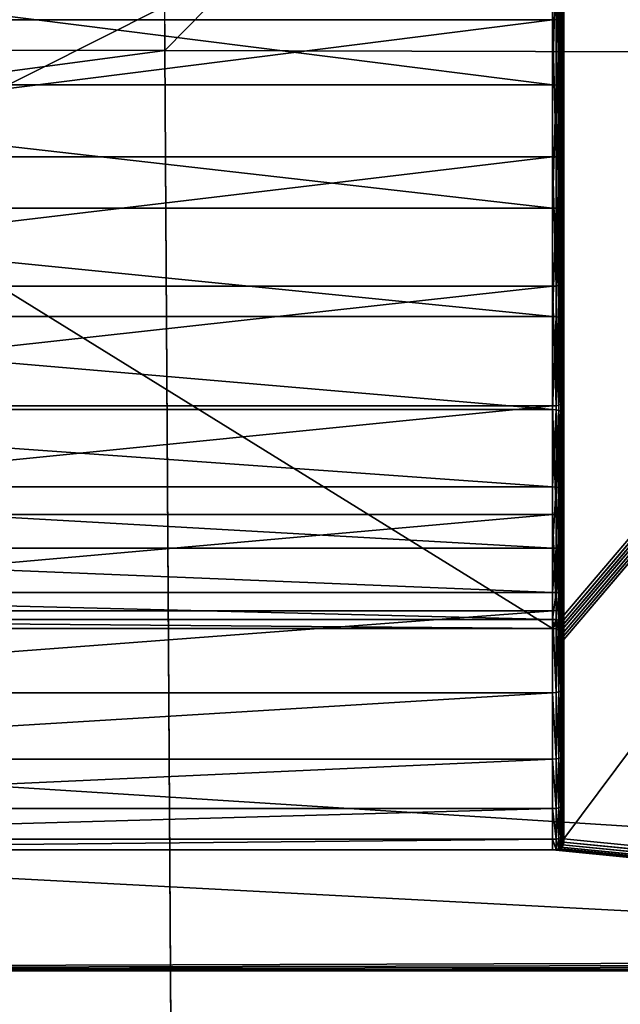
# Model space of a CAD drawing. Header units: millimetres. Extents: x 2387 to 13955, y -4964 to 364.
# Tile 80 of 256: x 4271 to 4298, y -3606 to -3562. Entities that reach past the tile are written whole.
import ezdxf

# ---------------------------------------------------------------- set-up
doc = ezdxf.new("R2010")
doc.units = ezdxf.units.MM
doc.header["$MEASUREMENT"] = 0
doc.layers.add('Predefinito', color=7, linetype='Continuous', true_color=0x000000)

# ---------------------------------------------------------------- blocks, each defined once
blk = doc.blocks.new('Blocco 01')
at = {"layer": 'Predefinito'}
for points in [[(750.42, -26.593, 428.493), (223.326, -26.594, 428.841), (223.337, -213.166, 428.494)], [(223.337, -213.166, 428.494), (867.904, -254.205, 428.349), (750.42, -26.593, 428.493)], [(226.556, -212.695, 308.821), (226.556, -26.594, 308.821), (751.033, -26.593, 308.821)], [(751.033, -26.593, 308.821), (751.179, -213.048, 308.821), (226.556, -212.695, 308.821)], [(932.607, -26.593, 427.45), (750.42, -26.593, 428.493), (867.904, -254.205, 428.349)], [(751.179, -213.048, 308.821), (751.033, -26.593, 308.821), (934.617, -26.593, 308.821)], [(934.617, -26.593, 308.821), (935.201, -213.555, 308.821), (751.179, -213.048, 308.821)], [(226.556, -283.473, 308.821), (226.556, -212.695, 308.821), (751.179, -213.048, 308.821)], [(751.179, -213.048, 308.821), (751.617, -284.344, 308.821), (226.556, -283.473, 308.821)], [(751.617, -284.344, 308.821), (751.179, -213.048, 308.821), (935.201, -213.555, 308.821)], [(223.337, -213.166, 428.494), (223.372, -281.846, 427.452), (748.707, -282.556, 427.335)], [(748.707, -282.556, 427.335), (867.904, -254.205, 428.349), (223.337, -213.166, 428.494)], [(935.201, -213.555, 308.821), (936.953, -286.192, 308.821), (751.617, -284.344, 308.821)], [(867.904, -254.205, 428.349), (748.707, -282.556, 427.335), (925.712, -284.685, 426.987)]]:
    blk.add_3dface(points, dxfattribs=at)
blk = doc.blocks.new('Blocco 20')
at = {"layer": 'Predefinito'}
blk.add_blockref('Blocco 01', (131.747, -252.898), dxfattribs=at)

msp = doc.modelspace()

# ---------------------------------------------------------------- linework, layer by layer
at = {"layer": 'Predefinito'}
for points in [[(4349.431, -3524.636, 308.843), (4189.931, -3525.136, 308.843), (4190.431, -3604.636, 308.843)], [(4294.583, -3589.168, 303.843), (4245.583, -3589.168, 303.843), (4190.431, -3524.636, 303.843)], [(4190.431, -3524.636, 303.843), (4349.431, -3524.636, 303.843), (4294.583, -3589.168, 303.843)], [(4349.931, -3604.136, 308.843), (4349.431, -3524.636, 308.843), (4190.431, -3604.636, 308.843)], [(4294.736, -3589.182, 303.843), (4294.583, -3589.168, 303.843), (4349.431, -3524.636, 303.843)], [(4349.431, -3524.636, 303.843), (4349.583, -3524.65, 303.843), (4294.736, -3589.182, 303.843)], [(4294.861, -3589.224, 303.843), (4294.736, -3589.182, 303.843), (4349.583, -3524.65, 303.843)], [(4349.583, -3524.65, 303.843), (4349.708, -3524.692, 303.843), (4294.861, -3589.224, 303.843)], [(4294.958, -3589.293, 303.843), (4294.861, -3589.224, 303.843), (4349.708, -3524.692, 303.843)], [(4349.708, -3524.692, 303.843), (4349.806, -3524.761, 303.843), (4294.958, -3589.293, 303.843)], [(4295.027, -3589.391, 303.843), (4294.958, -3589.293, 303.843), (4349.806, -3524.761, 303.843)], [(4349.806, -3524.761, 303.843), (4349.875, -3524.858, 303.843), (4295.027, -3589.391, 303.843)], [(4295.069, -3589.516, 303.843), (4295.027, -3589.391, 303.843), (4349.875, -3524.858, 303.843)], [(4349.875, -3524.858, 303.843), (4349.917, -3524.983, 303.843), (4295.069, -3589.516, 303.843)], [(4295.083, -3589.668, 303.843), (4295.069, -3589.516, 303.843), (4349.917, -3524.983, 303.843)], [(4349.917, -3524.983, 303.843), (4349.931, -3525.136, 303.843), (4295.083, -3589.668, 303.843)], [(4295.083, -3598.668, 303.843), (4295.083, -3589.668, 303.843), (4349.931, -3525.136, 303.843)], [(4349.931, -3525.136, 303.843), (4349.931, -3604.136, 303.843), (4295.083, -3598.668, 303.843)], [(4294.583, -3555.168, 0.866), (4294.583, -3561.665, 1.344), (4245.583, -3561.665, 1.344)], [(4294.736, -3561.655, 1.353), (4294.583, -3561.665, 1.344), (4294.583, -3555.168, 0.866)], [(4245.583, -3558.414, 12.773), (4245.583, -3564.615, 15.312), (4294.583, -3564.615, 15.312)], [(4294.583, -3564.615, 15.312), (4294.583, -3558.414, 12.773), (4245.583, -3558.414, 12.773)], [(4294.736, -3558.424, 12.763), (4294.583, -3558.414, 12.773), (4294.583, -3564.615, 15.312)], [(4294.583, -3564.615, 15.312), (4294.736, -3564.624, 15.302), (4294.736, -3558.424, 12.763)], [(4294.861, -3558.452, 12.733), (4294.736, -3558.424, 12.763), (4294.736, -3564.624, 15.302)], [(4294.736, -3564.624, 15.302), (4294.861, -3564.652, 15.271), (4294.861, -3558.452, 12.733)], [(4294.958, -3558.5, 12.682), (4294.861, -3558.452, 12.733), (4294.861, -3564.652, 15.271)], [(4294.861, -3564.652, 15.271), (4294.958, -3564.698, 15.219), (4294.958, -3558.5, 12.682)], [(4295.027, -3558.566, 12.612), (4294.958, -3558.5, 12.682), (4294.958, -3564.698, 15.219)], [(4294.958, -3564.698, 15.219), (4295.027, -3564.762, 15.145), (4295.027, -3558.566, 12.612)], [(4295.069, -3558.652, 12.521), (4295.027, -3558.566, 12.612), (4295.027, -3564.762, 15.145)], [(4295.027, -3564.762, 15.145), (4295.069, -3564.844, 15.052), (4295.069, -3558.652, 12.521)], [(4295.083, -3558.757, 12.409), (4295.069, -3558.652, 12.521), (4295.069, -3564.844, 15.052)], [(4295.069, -3564.844, 15.052), (4295.083, -3564.945, 14.937), (4295.083, -3558.757, 12.409)], [(4295.083, -3567.525, 3.095), (4295.083, -3558.757, 12.409), (4295.083, -3564.945, 14.937)], [(4295.083, -3558.757, 12.409), (4295.083, -3567.525, 3.095), (4295.083, -3561.307, 1.693)], [(4295.069, -3561.417, 1.586), (4295.083, -3561.307, 1.693), (4295.083, -3567.525, 3.095)], [(4245.583, -3567.868, 2.731), (4245.583, -3561.665, 1.344), (4294.583, -3561.665, 1.344)], [(4294.583, -3561.665, 1.344), (4294.583, -3567.868, 2.731), (4245.583, -3567.868, 2.731)], [(4294.583, -3561.665, 1.344), (4294.736, -3561.655, 1.353), (4294.736, -3567.859, 2.741)], [(4294.736, -3567.859, 2.741), (4294.583, -3567.868, 2.731), (4294.583, -3561.665, 1.344)], [(4294.736, -3561.655, 1.353), (4294.861, -3561.626, 1.382), (4294.861, -3567.83, 2.771)], [(4294.861, -3567.83, 2.771), (4294.736, -3567.859, 2.741), (4294.736, -3561.655, 1.353)], [(4294.861, -3561.626, 1.382), (4294.958, -3561.576, 1.431), (4294.958, -3567.782, 2.822)], [(4294.958, -3567.782, 2.822), (4294.861, -3567.83, 2.771), (4294.861, -3561.626, 1.382)], [(4294.958, -3561.576, 1.431), (4295.027, -3561.506, 1.499), (4295.027, -3567.716, 2.893)], [(4295.027, -3567.716, 2.893), (4294.958, -3567.782, 2.822), (4294.958, -3561.576, 1.431)], [(4295.027, -3561.506, 1.499), (4295.069, -3561.417, 1.586), (4295.069, -3567.63, 2.984)], [(4295.069, -3567.63, 2.984), (4295.027, -3567.716, 2.893), (4295.027, -3561.506, 1.499)], [(4295.083, -3567.525, 3.095), (4295.069, -3567.63, 2.984), (4295.069, -3561.417, 1.586)], [(4245.583, -3564.615, 15.312), (4245.583, -3570.176, 18.663), (4294.583, -3570.176, 18.663)], [(4294.583, -3570.176, 18.663), (4294.583, -3564.615, 15.312), (4245.583, -3564.615, 15.312)], [(4294.736, -3564.624, 15.302), (4294.583, -3564.615, 15.312), (4294.583, -3570.176, 18.663)], [(4294.583, -3570.176, 18.663), (4294.736, -3570.185, 18.652), (4294.736, -3564.624, 15.302)], [(4294.861, -3564.652, 15.271), (4294.736, -3564.624, 15.302), (4294.736, -3570.185, 18.652)], [(4294.736, -3570.185, 18.652), (4294.861, -3570.212, 18.62), (4294.861, -3564.652, 15.271)], [(4294.958, -3564.698, 15.219), (4294.861, -3564.652, 15.271), (4294.861, -3570.212, 18.62)], [(4294.861, -3570.212, 18.62), (4294.958, -3570.256, 18.567), (4294.958, -3564.698, 15.219)], [(4295.027, -3564.762, 15.145), (4294.958, -3564.698, 15.219), (4294.958, -3570.256, 18.567)], [(4294.958, -3570.256, 18.567), (4295.027, -3570.318, 18.492), (4295.027, -3564.762, 15.145)], [(4295.069, -3564.844, 15.052), (4295.027, -3564.762, 15.145), (4295.027, -3570.318, 18.492)], [(4295.027, -3570.318, 18.492), (4295.069, -3570.399, 18.396), (4295.069, -3564.844, 15.052)], [(4295.083, -3564.945, 14.937), (4295.069, -3564.844, 15.052), (4295.069, -3570.399, 18.396)], [(4295.069, -3570.399, 18.396), (4295.083, -3570.496, 18.279), (4295.083, -3564.945, 14.937)], [(4295.083, -3573.378, 5.335), (4295.083, -3564.945, 14.937), (4295.083, -3570.496, 18.279)], [(4295.083, -3564.945, 14.937), (4295.083, -3573.378, 5.335), (4295.083, -3567.525, 3.095)], [(4295.069, -3567.63, 2.984), (4295.083, -3567.525, 3.095), (4295.083, -3573.378, 5.335)], [(4245.583, -3573.708, 4.959), (4245.583, -3567.868, 2.731), (4294.583, -3567.868, 2.731)], [(4294.583, -3567.868, 2.731), (4294.583, -3573.708, 4.959), (4245.583, -3573.708, 4.959)], [(4294.583, -3567.868, 2.731), (4294.736, -3567.859, 2.741), (4294.736, -3573.699, 4.97)], [(4294.736, -3573.699, 4.97), (4294.583, -3573.708, 4.959), (4294.583, -3567.868, 2.731)], [(4294.736, -3567.859, 2.741), (4294.861, -3567.83, 2.771), (4294.861, -3573.672, 5.001)], [(4294.861, -3573.672, 5.001), (4294.736, -3573.699, 4.97), (4294.736, -3567.859, 2.741)], [(4294.861, -3567.83, 2.771), (4294.958, -3567.782, 2.822), (4294.958, -3573.626, 5.053)], [(4294.958, -3573.626, 5.053), (4294.861, -3573.672, 5.001), (4294.861, -3567.83, 2.771)], [(4294.958, -3567.782, 2.822), (4295.027, -3567.716, 2.893), (4295.027, -3573.562, 5.126)], [(4295.027, -3573.562, 5.126), (4294.958, -3573.626, 5.053), (4294.958, -3567.782, 2.822)], [(4295.027, -3567.716, 2.893), (4295.069, -3567.63, 2.984), (4295.069, -3573.479, 5.22)], [(4295.069, -3573.479, 5.22), (4295.027, -3573.562, 5.126), (4295.027, -3567.716, 2.893)], [(4295.083, -3573.378, 5.335), (4295.069, -3573.479, 5.22), (4295.069, -3567.63, 2.984)], [(4245.583, -3570.176, 18.663), (4245.583, -3575.072, 22.706), (4294.583, -3575.072, 22.706)], [(4294.583, -3575.072, 22.706), (4294.583, -3570.176, 18.663), (4245.583, -3570.176, 18.663)], [(4294.736, -3570.185, 18.652), (4294.583, -3570.176, 18.663), (4294.583, -3575.072, 22.706)], [(4294.583, -3575.072, 22.706), (4294.736, -3575.081, 22.695), (4294.736, -3570.185, 18.652)], [(4294.861, -3570.212, 18.62), (4294.736, -3570.185, 18.652), (4294.736, -3575.081, 22.695)], [(4294.736, -3575.081, 22.695), (4294.861, -3575.107, 22.663), (4294.861, -3570.212, 18.62)], [(4294.958, -3570.256, 18.567), (4294.861, -3570.212, 18.62), (4294.861, -3575.107, 22.663)], [(4294.861, -3575.107, 22.663), (4294.958, -3575.151, 22.609), (4294.958, -3570.256, 18.567)], [(4295.027, -3570.318, 18.492), (4294.958, -3570.256, 18.567), (4294.958, -3575.151, 22.609)], [(4294.958, -3575.151, 22.609), (4295.027, -3575.212, 22.534), (4295.027, -3570.318, 18.492)], [(4295.069, -3570.399, 18.396), (4295.027, -3570.318, 18.492), (4295.027, -3575.212, 22.534)], [(4295.027, -3575.212, 22.534), (4295.069, -3575.291, 22.437), (4295.069, -3570.399, 18.396)], [(4295.083, -3570.496, 18.279), (4295.069, -3570.399, 18.396), (4295.069, -3575.291, 22.437)], [(4295.069, -3575.291, 22.437), (4295.083, -3575.387, 22.318), (4295.083, -3570.496, 18.279)], [(4295.083, -3578.797, 8.344), (4295.083, -3570.496, 18.279), (4295.083, -3575.387, 22.318)], [(4295.083, -3570.496, 18.279), (4295.083, -3578.797, 8.344), (4295.083, -3573.378, 5.335)], [(4245.583, -3579.117, 7.96), (4245.583, -3573.708, 4.959), (4294.583, -3573.708, 4.959)], [(4294.583, -3573.708, 4.959), (4294.583, -3579.117, 7.96), (4245.583, -3579.117, 7.96)], [(4294.583, -3573.708, 4.959), (4294.736, -3573.699, 4.97), (4294.736, -3579.108, 7.971)], [(4294.736, -3579.108, 7.971), (4294.583, -3579.117, 7.96), (4294.583, -3573.708, 4.959)], [(4294.736, -3573.699, 4.97), (4294.861, -3573.672, 5.001), (4294.861, -3579.082, 8.003)], [(4294.861, -3579.082, 8.003), (4294.736, -3579.108, 7.971), (4294.736, -3573.699, 4.97)], [(4294.861, -3573.672, 5.001), (4294.958, -3573.626, 5.053), (4294.958, -3579.037, 8.056)], [(4294.958, -3579.037, 8.056), (4294.861, -3579.082, 8.003), (4294.861, -3573.672, 5.001)], [(4294.958, -3573.626, 5.053), (4295.027, -3573.562, 5.126), (4295.027, -3578.975, 8.131)], [(4295.027, -3578.975, 8.131), (4294.958, -3579.037, 8.056), (4294.958, -3573.626, 5.053)], [(4295.027, -3573.562, 5.126), (4295.069, -3573.479, 5.22), (4295.069, -3578.895, 8.227)], [(4295.069, -3578.895, 8.227), (4295.027, -3578.975, 8.131), (4295.027, -3573.562, 5.126)], [(4295.069, -3573.479, 5.22), (4295.083, -3573.378, 5.335), (4295.083, -3578.797, 8.344)], [(4295.083, -3578.797, 8.344), (4295.069, -3578.895, 8.227), (4295.069, -3573.479, 5.22)], [(4245.583, -3575.072, 22.706), (4245.583, -3579.28, 27.325), (4294.583, -3579.28, 27.325)], [(4294.583, -3579.28, 27.325), (4294.583, -3575.072, 22.706), (4245.583, -3575.072, 22.706)], [(4294.736, -3575.081, 22.695), (4294.583, -3575.072, 22.706), (4294.583, -3579.28, 27.325)], [(4294.583, -3579.28, 27.325), (4294.736, -3579.289, 27.314), (4294.736, -3575.081, 22.695)], [(4294.861, -3575.107, 22.663), (4294.736, -3575.081, 22.695), (4294.736, -3579.289, 27.314)], [(4294.736, -3579.289, 27.314), (4294.861, -3579.315, 27.282), (4294.861, -3575.107, 22.663)], [(4294.958, -3575.151, 22.609), (4294.861, -3575.107, 22.663), (4294.861, -3579.315, 27.282)], [(4294.861, -3579.315, 27.282), (4294.958, -3579.359, 27.227), (4294.958, -3575.151, 22.609)], [(4295.027, -3575.212, 22.534), (4294.958, -3575.151, 22.609), (4294.958, -3579.359, 27.227)], [(4294.958, -3579.359, 27.227), (4295.027, -3579.42, 27.152), (4295.027, -3575.212, 22.534)], [(4295.069, -3575.291, 22.437), (4295.027, -3575.212, 22.534), (4295.027, -3579.42, 27.152)], [(4295.027, -3579.42, 27.152), (4295.069, -3579.498, 27.054), (4295.069, -3575.291, 22.437)], [(4295.083, -3575.387, 22.318), (4295.069, -3575.291, 22.437), (4295.069, -3579.498, 27.054)], [(4295.069, -3579.498, 27.054), (4295.083, -3579.593, 26.935), (4295.083, -3575.387, 22.318)], [(4295.083, -3575.387, 22.318), (4295.083, -3579.593, 26.935), (4295.083, -3588.055, 16.398)], [(4295.083, -3588.055, 16.398), (4295.083, -3583.712, 12.054), (4295.083, -3575.387, 22.318)], [(4295.083, -3575.387, 22.318), (4295.083, -3583.712, 12.054), (4295.083, -3578.797, 8.344)], [(4294.583, -3579.117, 7.96), (4294.736, -3579.108, 7.971), (4294.736, -3584.018, 11.677)], [(4294.736, -3579.108, 7.971), (4294.861, -3579.082, 8.003), (4294.861, -3583.992, 11.709)], [(4294.861, -3583.992, 11.709), (4294.736, -3584.018, 11.677), (4294.736, -3579.108, 7.971)], [(4294.861, -3579.082, 8.003), (4294.958, -3579.037, 8.056), (4294.958, -3583.948, 11.763)], [(4294.958, -3583.948, 11.763), (4294.861, -3583.992, 11.709), (4294.861, -3579.082, 8.003)], [(4294.958, -3579.037, 8.056), (4295.027, -3578.975, 8.131), (4295.027, -3583.887, 11.839)], [(4295.027, -3583.887, 11.839), (4294.958, -3583.948, 11.763), (4294.958, -3579.037, 8.056)], [(4295.027, -3578.975, 8.131), (4295.069, -3578.895, 8.227), (4295.069, -3583.808, 11.936)], [(4295.069, -3583.808, 11.936), (4295.027, -3583.887, 11.839), (4295.027, -3578.975, 8.131)], [(4295.069, -3578.895, 8.227), (4295.083, -3578.797, 8.344), (4295.083, -3583.712, 12.054)], [(4295.083, -3583.712, 12.054), (4295.069, -3583.808, 11.936), (4295.069, -3578.895, 8.227)], [(4245.583, -3584.027, 11.666), (4245.583, -3579.117, 7.96), (4294.583, -3579.117, 7.96)], [(4294.583, -3579.117, 7.96), (4294.583, -3584.027, 11.666), (4245.583, -3584.027, 11.666)], [(4245.583, -3579.28, 27.325), (4245.583, -3582.777, 32.401), (4294.583, -3582.777, 32.401)], [(4294.583, -3582.777, 32.401), (4294.583, -3579.28, 27.325), (4245.583, -3579.28, 27.325)], [(4294.736, -3584.018, 11.677), (4294.583, -3584.027, 11.666), (4294.583, -3579.117, 7.96)], [(4294.736, -3579.289, 27.314), (4294.583, -3579.28, 27.325), (4294.583, -3582.777, 32.401)], [(4294.583, -3582.777, 32.401), (4294.736, -3582.785, 32.39), (4294.736, -3579.289, 27.314)], [(4294.861, -3579.315, 27.282), (4294.736, -3579.289, 27.314), (4294.736, -3582.785, 32.39)], [(4294.736, -3582.785, 32.39), (4294.861, -3582.812, 32.358), (4294.861, -3579.315, 27.282)], [(4294.958, -3579.359, 27.227), (4294.861, -3579.315, 27.282), (4294.861, -3582.812, 32.358)], [(4294.861, -3582.812, 32.358), (4294.958, -3582.855, 32.304), (4294.958, -3579.359, 27.227)], [(4295.027, -3579.42, 27.152), (4294.958, -3579.359, 27.227), (4294.958, -3582.855, 32.304)], [(4294.958, -3582.855, 32.304), (4295.027, -3582.917, 32.228), (4295.027, -3579.42, 27.152)], [(4295.069, -3579.498, 27.054), (4295.027, -3579.42, 27.152), (4295.027, -3582.917, 32.228)], [(4295.027, -3582.917, 32.228), (4295.069, -3582.995, 32.131), (4295.069, -3579.498, 27.054)], [(4295.083, -3579.593, 26.935), (4295.069, -3579.498, 27.054), (4295.069, -3582.995, 32.131)], [(4295.069, -3582.995, 32.131), (4295.083, -3583.091, 32.012), (4295.083, -3579.593, 26.935)], [(4295.083, -3579.593, 26.935), (4295.083, -3583.091, 32.012), (4295.083, -3591.76, 21.306)], [(4295.083, -3591.76, 21.306), (4295.083, -3588.055, 16.398), (4295.083, -3579.593, 26.935)], [(4245.583, -3582.777, 32.401), (4245.583, -3585.537, 37.816), (4294.583, -3585.537, 37.816)], [(4294.583, -3585.537, 37.816), (4294.583, -3582.777, 32.401), (4245.583, -3582.777, 32.401)], [(4294.736, -3582.785, 32.39), (4294.583, -3582.777, 32.401), (4294.583, -3585.537, 37.816)], [(4294.583, -3585.537, 37.816), (4294.736, -3585.546, 37.806), (4294.736, -3582.785, 32.39)], [(4294.861, -3582.812, 32.358), (4294.736, -3582.785, 32.39), (4294.736, -3585.546, 37.806)], [(4294.736, -3585.546, 37.806), (4294.861, -3585.573, 37.774), (4294.861, -3582.812, 32.358)], [(4294.958, -3582.855, 32.304), (4294.861, -3582.812, 32.358), (4294.861, -3585.573, 37.774)], [(4294.861, -3585.573, 37.774), (4294.958, -3585.617, 37.72), (4294.958, -3582.855, 32.304)], [(4295.027, -3582.917, 32.228), (4294.958, -3582.855, 32.304), (4294.958, -3585.617, 37.72)], [(4294.958, -3585.617, 37.72), (4295.027, -3585.679, 37.645), (4295.027, -3582.917, 32.228)], [(4295.069, -3582.995, 32.131), (4295.027, -3582.917, 32.228), (4295.027, -3585.679, 37.645)], [(4295.027, -3585.679, 37.645), (4295.069, -3585.759, 37.549), (4295.069, -3582.995, 32.131)], [(4295.083, -3583.091, 32.012), (4295.069, -3582.995, 32.131), (4295.069, -3585.759, 37.549)], [(4295.069, -3585.759, 37.549), (4295.083, -3585.857, 37.432), (4295.083, -3583.091, 32.012)], [(4295.083, -3583.091, 32.012), (4295.083, -3585.857, 37.432), (4295.083, -3594.756, 26.711)], [(4295.083, -3594.756, 26.711), (4295.083, -3591.76, 21.306), (4295.083, -3583.091, 32.012)], [(4294.736, -3584.018, 11.677), (4294.861, -3583.992, 11.709), (4294.861, -3588.334, 16.051)], [(4294.861, -3583.992, 11.709), (4294.958, -3583.948, 11.763), (4294.958, -3588.29, 16.105)], [(4294.958, -3588.29, 16.105), (4294.861, -3588.334, 16.051), (4294.861, -3583.992, 11.709)], [(4294.958, -3583.948, 11.763), (4295.027, -3583.887, 11.839), (4295.027, -3588.229, 16.181)], [(4295.027, -3588.229, 16.181), (4294.958, -3588.29, 16.105), (4294.958, -3583.948, 11.763)], [(4295.027, -3583.887, 11.839), (4295.069, -3583.808, 11.936), (4295.069, -3588.151, 16.278)], [(4295.069, -3588.151, 16.278), (4295.027, -3588.229, 16.181), (4295.027, -3583.887, 11.839)], [(4295.069, -3583.808, 11.936), (4295.083, -3583.712, 12.054), (4295.083, -3588.055, 16.398)], [(4295.083, -3588.055, 16.398), (4295.069, -3588.151, 16.278), (4295.069, -3583.808, 11.936)], [(4245.583, -3588.369, 16.008), (4245.583, -3584.027, 11.666), (4294.583, -3584.027, 11.666)], [(4294.583, -3584.027, 11.666), (4294.583, -3588.369, 16.008), (4245.583, -3588.369, 16.008)], [(4294.583, -3584.027, 11.666), (4294.736, -3584.018, 11.677), (4294.736, -3588.36, 16.019)], [(4294.736, -3588.36, 16.019), (4294.583, -3588.369, 16.008), (4294.583, -3584.027, 11.666)], [(4294.861, -3588.334, 16.051), (4294.736, -3588.36, 16.019), (4294.736, -3584.018, 11.677)], [(4245.583, -3585.537, 37.816), (4245.583, -3587.539, 43.453), (4294.583, -3587.539, 43.453)], [(4294.583, -3587.539, 43.453), (4294.583, -3585.537, 37.816), (4245.583, -3585.537, 37.816)], [(4294.736, -3585.546, 37.806), (4294.583, -3585.537, 37.816), (4294.583, -3587.539, 43.453)], [(4294.583, -3587.539, 43.453), (4294.736, -3587.548, 43.442), (4294.736, -3585.546, 37.806)], [(4294.861, -3585.573, 37.774), (4294.736, -3585.546, 37.806), (4294.736, -3587.548, 43.442)], [(4294.736, -3587.548, 43.442), (4294.861, -3587.575, 43.411), (4294.861, -3585.573, 37.774)], [(4294.958, -3585.617, 37.72), (4294.861, -3585.573, 37.774), (4294.861, -3587.575, 43.411)], [(4294.861, -3587.575, 43.411), (4294.958, -3587.621, 43.358), (4294.958, -3585.617, 37.72)], [(4295.027, -3585.679, 37.645), (4294.958, -3585.617, 37.72), (4294.958, -3587.621, 43.358)], [(4294.958, -3587.621, 43.358), (4295.027, -3587.684, 43.285), (4295.027, -3585.679, 37.645)], [(4295.069, -3585.759, 37.549), (4295.027, -3585.679, 37.645), (4295.027, -3587.684, 43.285)], [(4295.027, -3587.684, 43.285), (4295.069, -3587.766, 43.19), (4295.069, -3585.759, 37.549)], [(4295.083, -3585.857, 37.432), (4295.069, -3585.759, 37.549), (4295.069, -3587.766, 43.19)], [(4295.069, -3587.766, 43.19), (4295.083, -3587.866, 43.075), (4295.083, -3585.857, 37.432)], [(4295.083, -3585.857, 37.432), (4295.083, -3587.866, 43.075), (4295.083, -3596.977, 32.544)], [(4295.083, -3596.977, 32.544), (4295.083, -3594.756, 26.711), (4295.083, -3585.857, 37.432)], [(4245.583, -3587.539, 43.453), (4245.583, -3588.757, 49.193), (4294.583, -3588.757, 49.193)], [(4294.583, -3588.757, 49.193), (4294.583, -3587.539, 43.453), (4245.583, -3587.539, 43.453)], [(4294.736, -3587.548, 43.442), (4294.583, -3587.539, 43.453), (4294.583, -3588.757, 49.193)], [(4294.583, -3588.757, 49.193), (4294.736, -3588.766, 49.183), (4294.736, -3587.548, 43.442)], [(4294.861, -3587.575, 43.411), (4294.736, -3587.548, 43.442), (4294.736, -3588.766, 49.183)], [(4294.736, -3588.766, 49.183), (4294.861, -3588.795, 49.152), (4294.861, -3587.575, 43.411)], [(4294.958, -3587.621, 43.358), (4294.861, -3587.575, 43.411), (4294.861, -3588.795, 49.152)], [(4294.861, -3588.795, 49.152), (4294.958, -3588.842, 49.101), (4294.958, -3587.621, 43.358)], [(4295.027, -3587.684, 43.285), (4294.958, -3587.621, 43.358), (4294.958, -3588.842, 49.101)], [(4294.958, -3588.842, 49.101), (4295.027, -3588.907, 49.029), (4295.027, -3587.684, 43.285)], [(4295.069, -3587.766, 43.19), (4295.027, -3587.684, 43.285), (4295.027, -3588.907, 49.029)], [(4295.027, -3588.907, 49.029), (4295.069, -3588.992, 48.937), (4295.069, -3587.766, 43.19)], [(4295.083, -3587.866, 43.075), (4295.069, -3587.766, 43.19), (4295.069, -3588.992, 48.937)], [(4295.069, -3588.992, 48.937), (4295.083, -3589.095, 48.825), (4295.083, -3587.866, 43.075)], [(4295.083, -3587.866, 43.075), (4295.083, -3589.095, 48.825), (4295.083, -3598.353, 38.737)], [(4295.083, -3598.353, 38.737), (4295.083, -3596.977, 32.544), (4295.083, -3587.866, 43.075)], [(4245.583, -3592.074, 20.917), (4245.583, -3588.369, 16.008), (4294.583, -3588.369, 16.008)], [(4294.583, -3588.369, 16.008), (4294.583, -3592.074, 20.917), (4245.583, -3592.074, 20.917)], [(4294.583, -3588.369, 16.008), (4294.736, -3588.36, 16.019), (4294.736, -3592.065, 20.928)], [(4294.736, -3592.065, 20.928), (4294.583, -3592.074, 20.917), (4294.583, -3588.369, 16.008)], [(4294.736, -3588.36, 16.019), (4294.861, -3588.334, 16.051), (4294.861, -3592.039, 20.96)], [(4294.861, -3592.039, 20.96), (4294.736, -3592.065, 20.928), (4294.736, -3588.36, 16.019)], [(4294.861, -3588.334, 16.051), (4294.958, -3588.29, 16.105), (4294.958, -3591.996, 21.014)], [(4294.958, -3591.996, 21.014), (4294.861, -3592.039, 20.96), (4294.861, -3588.334, 16.051)], [(4294.958, -3588.29, 16.105), (4295.027, -3588.229, 16.181), (4295.027, -3591.934, 21.09)], [(4295.027, -3591.934, 21.09), (4294.958, -3591.996, 21.014), (4294.958, -3588.29, 16.105)], [(4295.027, -3588.229, 16.181), (4295.069, -3588.151, 16.278), (4295.069, -3591.856, 21.187)], [(4295.069, -3591.856, 21.187), (4295.027, -3591.934, 21.09), (4295.027, -3588.229, 16.181)], [(4295.069, -3588.151, 16.278), (4295.083, -3588.055, 16.398), (4295.083, -3591.76, 21.306)], [(4295.083, -3591.76, 21.306), (4295.069, -3591.856, 21.187), (4295.069, -3588.151, 16.278)], [(4245.583, -3588.757, 49.193), (4245.583, -3589.168, 54.919), (4294.583, -3589.168, 54.919)], [(4294.583, -3589.168, 54.919), (4294.583, -3588.757, 49.193), (4245.583, -3588.757, 49.193)], [(4294.736, -3588.766, 49.183), (4294.583, -3588.757, 49.193), (4294.583, -3589.168, 54.919)], [(4294.583, -3589.168, 54.919), (4294.736, -3589.178, 54.909), (4294.736, -3588.766, 49.183)], [(4294.861, -3588.795, 49.152), (4294.736, -3588.766, 49.183), (4294.736, -3589.178, 54.909)], [(4294.736, -3589.178, 54.909), (4294.861, -3589.208, 54.879), (4294.861, -3588.795, 49.152)], [(4294.958, -3588.842, 49.101), (4294.861, -3588.795, 49.152), (4294.861, -3589.208, 54.879)], [(4294.861, -3589.208, 54.879), (4294.958, -3589.257, 54.83), (4294.958, -3588.842, 49.101)], [(4295.027, -3588.907, 49.029), (4294.958, -3588.842, 49.101), (4294.958, -3589.257, 54.83)], [(4245.583, -3589.168, 54.919), (4245.583, -3589.168, 303.843), (4294.583, -3589.168, 303.843)], [(4294.583, -3589.168, 303.843), (4294.583, -3589.168, 54.919), (4245.583, -3589.168, 54.919)], [(4294.736, -3589.178, 54.909), (4294.583, -3589.168, 54.919), (4294.583, -3589.168, 303.843)], [(4294.583, -3589.168, 303.843), (4294.736, -3589.182, 303.843), (4294.736, -3589.178, 54.909)], [(4294.861, -3589.208, 54.879), (4294.736, -3589.178, 54.909), (4294.736, -3589.182, 303.843)], [(4294.736, -3589.182, 303.843), (4294.861, -3589.224, 303.843), (4294.861, -3589.208, 54.879)], [(4294.958, -3589.257, 54.83), (4294.861, -3589.208, 54.879), (4294.861, -3589.224, 303.843)], [(4294.861, -3589.224, 303.843), (4294.958, -3589.293, 303.843), (4294.958, -3589.257, 54.83)], [(4294.958, -3589.257, 54.83), (4295.027, -3589.325, 54.761), (4295.027, -3588.907, 49.029)], [(4295.027, -3589.325, 54.761), (4294.958, -3589.257, 54.83), (4294.958, -3589.293, 303.843)], [(4294.958, -3589.293, 303.843), (4295.027, -3589.391, 303.843), (4295.027, -3589.325, 54.761)], [(4295.069, -3588.992, 48.937), (4295.027, -3588.907, 49.029), (4295.027, -3589.325, 54.761)], [(4295.027, -3589.325, 54.761), (4295.069, -3589.413, 54.672), (4295.069, -3588.992, 48.937)], [(4295.069, -3589.413, 54.672), (4295.027, -3589.325, 54.761), (4295.027, -3589.391, 303.843)], [(4295.083, -3589.095, 48.825), (4295.069, -3588.992, 48.937), (4295.069, -3589.413, 54.672)], [(4295.069, -3589.413, 54.672), (4295.083, -3589.521, 54.564), (4295.083, -3589.095, 48.825)], [(4295.083, -3589.095, 48.825), (4295.083, -3589.521, 54.564), (4295.083, -3598.816, 45.221)], [(4295.083, -3598.816, 45.221), (4295.083, -3598.353, 38.737), (4295.083, -3589.095, 48.825)], [(4295.027, -3589.391, 303.843), (4295.069, -3589.516, 303.843), (4295.069, -3589.413, 54.672)], [(4295.083, -3589.521, 54.564), (4295.069, -3589.413, 54.672), (4295.069, -3589.516, 303.843)], [(4295.069, -3589.516, 303.843), (4295.083, -3589.668, 303.843), (4295.083, -3589.521, 54.564)], [(4295.083, -3589.521, 54.564), (4295.083, -3589.668, 303.843), (4295.083, -3598.668, 303.843)], [(4295.083, -3598.668, 303.843), (4295.083, -3598.816, 45.221), (4295.083, -3589.521, 54.564)], [(4294.861, -3592.039, 20.96), (4294.958, -3591.996, 21.014), (4294.958, -3594.996, 26.422)], [(4294.958, -3591.996, 21.014), (4295.027, -3591.934, 21.09), (4295.027, -3594.933, 26.497)], [(4295.027, -3594.933, 26.497), (4294.958, -3594.996, 26.422), (4294.958, -3591.996, 21.014)], [(4295.027, -3591.934, 21.09), (4295.069, -3591.856, 21.187), (4295.069, -3594.854, 26.593)], [(4295.069, -3594.854, 26.593), (4295.027, -3594.933, 26.497), (4295.027, -3591.934, 21.09)], [(4295.069, -3591.856, 21.187), (4295.083, -3591.76, 21.306), (4295.083, -3594.756, 26.711)], [(4295.083, -3594.756, 26.711), (4295.069, -3594.854, 26.593), (4295.069, -3591.856, 21.187)], [(4245.583, -3595.075, 26.326), (4245.583, -3592.074, 20.917), (4294.583, -3592.074, 20.917)], [(4294.583, -3592.074, 20.917), (4294.583, -3595.075, 26.326), (4245.583, -3595.075, 26.326)], [(4294.583, -3592.074, 20.917), (4294.736, -3592.065, 20.928), (4294.736, -3595.066, 26.337)], [(4294.736, -3595.066, 26.337), (4294.583, -3595.075, 26.326), (4294.583, -3592.074, 20.917)], [(4294.736, -3592.065, 20.928), (4294.861, -3592.039, 20.96), (4294.861, -3595.04, 26.369)], [(4294.861, -3595.04, 26.369), (4294.736, -3595.066, 26.337), (4294.736, -3592.065, 20.928)], [(4294.958, -3594.996, 26.422), (4294.861, -3595.04, 26.369), (4294.861, -3592.039, 20.96)], [(4245.583, -3597.304, 32.166), (4245.583, -3595.075, 26.326), (4294.583, -3595.075, 26.326)], [(4294.583, -3595.075, 26.326), (4294.583, -3597.304, 32.166), (4245.583, -3597.304, 32.166)], [(4294.583, -3595.075, 26.326), (4294.736, -3595.066, 26.337), (4294.736, -3597.295, 32.177)], [(4294.736, -3597.295, 32.177), (4294.583, -3597.304, 32.166), (4294.583, -3595.075, 26.326)], [(4294.736, -3595.066, 26.337), (4294.861, -3595.04, 26.369), (4294.861, -3597.267, 32.208)], [(4294.861, -3597.267, 32.208), (4294.736, -3597.295, 32.177), (4294.736, -3595.066, 26.337)], [(4294.861, -3595.04, 26.369), (4294.958, -3594.996, 26.422), (4294.958, -3597.222, 32.261)], [(4294.958, -3597.222, 32.261), (4294.861, -3597.267, 32.208), (4294.861, -3595.04, 26.369)], [(4294.958, -3594.996, 26.422), (4295.027, -3594.933, 26.497), (4295.027, -3597.158, 32.334)], [(4295.027, -3597.158, 32.334), (4294.958, -3597.222, 32.261), (4294.958, -3594.996, 26.422)], [(4295.027, -3594.933, 26.497), (4295.069, -3594.854, 26.593), (4295.069, -3597.076, 32.429)], [(4295.069, -3597.076, 32.429), (4295.027, -3597.158, 32.334), (4295.027, -3594.933, 26.497)], [(4295.069, -3594.854, 26.593), (4295.083, -3594.756, 26.711), (4295.083, -3596.977, 32.544)], [(4295.083, -3596.977, 32.544), (4295.069, -3597.076, 32.429), (4295.069, -3594.854, 26.593)], [(4245.583, -3598.691, 38.369), (4245.583, -3597.304, 32.166), (4294.583, -3597.304, 32.166)], [(4294.583, -3597.304, 32.166), (4294.583, -3598.691, 38.369), (4245.583, -3598.691, 38.369)], [(4294.583, -3597.304, 32.166), (4294.736, -3597.295, 32.177), (4294.736, -3598.681, 38.379)], [(4294.736, -3598.681, 38.379), (4294.583, -3598.691, 38.369), (4294.583, -3597.304, 32.166)], [(4294.736, -3597.295, 32.177), (4294.861, -3597.267, 32.208), (4294.861, -3598.653, 38.41)], [(4294.861, -3598.653, 38.41), (4294.736, -3598.681, 38.379), (4294.736, -3597.295, 32.177)], [(4294.861, -3597.267, 32.208), (4294.958, -3597.222, 32.261), (4294.958, -3598.606, 38.461)], [(4294.958, -3598.606, 38.461), (4294.861, -3598.653, 38.41), (4294.861, -3597.267, 32.208)], [(4294.958, -3597.222, 32.261), (4295.027, -3597.158, 32.334), (4295.027, -3598.541, 38.533)], [(4295.027, -3598.541, 38.533), (4294.958, -3598.606, 38.461), (4294.958, -3597.222, 32.261)], [(4295.027, -3597.158, 32.334), (4295.069, -3597.076, 32.429), (4295.069, -3598.456, 38.625)], [(4295.069, -3598.456, 38.625), (4295.027, -3598.541, 38.533), (4295.027, -3597.158, 32.334)], [(4295.069, -3597.076, 32.429), (4295.083, -3596.977, 32.544), (4295.083, -3598.353, 38.737)], [(4295.083, -3598.353, 38.737), (4295.069, -3598.456, 38.625), (4295.069, -3597.076, 32.429)], [(4294.583, -3598.691, 38.369), (4294.736, -3598.681, 38.379), (4294.736, -3599.159, 44.876)], [(4294.736, -3598.681, 38.379), (4294.861, -3598.653, 38.41), (4294.861, -3599.129, 44.905)], [(4294.861, -3599.129, 44.905), (4294.736, -3599.159, 44.876), (4294.736, -3598.681, 38.379)], [(4294.861, -3598.653, 38.41), (4294.958, -3598.606, 38.461), (4294.958, -3599.08, 44.955)], [(4294.958, -3599.08, 44.955), (4294.861, -3599.129, 44.905), (4294.861, -3598.653, 38.41)], [(4294.958, -3598.606, 38.461), (4295.027, -3598.541, 38.533), (4295.027, -3599.012, 45.024)], [(4295.027, -3599.012, 45.024), (4294.958, -3599.08, 44.955), (4294.958, -3598.606, 38.461)], [(4295.027, -3598.541, 38.533), (4295.069, -3598.456, 38.625), (4295.069, -3598.924, 45.112)], [(4295.069, -3598.924, 45.112), (4295.027, -3599.012, 45.024), (4295.027, -3598.541, 38.533)], [(4295.069, -3598.456, 38.625), (4295.083, -3598.353, 38.737), (4295.083, -3598.816, 45.221)], [(4295.083, -3598.816, 45.221), (4295.069, -3598.924, 45.112), (4295.069, -3598.456, 38.625)], [(4295.083, -3598.668, 303.843), (4295.069, -3598.821, 303.843), (4295.069, -3598.924, 45.112)], [(4295.069, -3598.924, 45.112), (4295.083, -3598.816, 45.221), (4295.083, -3598.668, 303.843)], [(4295.069, -3598.821, 303.843), (4295.083, -3598.668, 303.843), (4349.931, -3604.136, 303.843)], [(4245.583, -3599.168, 44.866), (4245.583, -3598.691, 38.369), (4294.583, -3598.691, 38.369)], [(4294.583, -3598.691, 38.369), (4294.583, -3599.168, 44.866), (4245.583, -3599.168, 44.866)], [(4294.736, -3599.159, 44.876), (4294.583, -3599.168, 44.866), (4294.583, -3598.691, 38.369)], [(4294.861, -3599.113, 303.843), (4294.736, -3599.155, 303.843), (4294.736, -3599.159, 44.876)], [(4294.736, -3599.159, 44.876), (4294.861, -3599.129, 44.905), (4294.861, -3599.113, 303.843)], [(4294.736, -3599.155, 303.843), (4294.861, -3599.113, 303.843), (4349.708, -3604.581, 303.843)], [(4294.958, -3599.043, 303.843), (4294.861, -3599.113, 303.843), (4294.861, -3599.129, 44.905)], [(4294.861, -3599.129, 44.905), (4294.958, -3599.08, 44.955), (4294.958, -3599.043, 303.843)], [(4294.861, -3599.113, 303.843), (4294.958, -3599.043, 303.843), (4349.806, -3604.511, 303.843)], [(4349.806, -3604.511, 303.843), (4349.708, -3604.581, 303.843), (4294.861, -3599.113, 303.843)], [(4295.027, -3598.946, 303.843), (4294.958, -3599.043, 303.843), (4294.958, -3599.08, 44.955)], [(4294.958, -3599.08, 44.955), (4295.027, -3599.012, 45.024), (4295.027, -3598.946, 303.843)], [(4294.958, -3599.043, 303.843), (4295.027, -3598.946, 303.843), (4349.875, -3604.414, 303.843)], [(4349.875, -3604.414, 303.843), (4349.806, -3604.511, 303.843), (4294.958, -3599.043, 303.843)], [(4295.069, -3598.821, 303.843), (4295.027, -3598.946, 303.843), (4295.027, -3599.012, 45.024)], [(4295.027, -3599.012, 45.024), (4295.069, -3598.924, 45.112), (4295.069, -3598.821, 303.843)], [(4295.027, -3598.946, 303.843), (4295.069, -3598.821, 303.843), (4349.917, -3604.289, 303.843)], [(4349.917, -3604.289, 303.843), (4349.875, -3604.414, 303.843), (4295.027, -3598.946, 303.843)], [(4349.931, -3604.136, 303.843), (4349.917, -3604.289, 303.843), (4295.069, -3598.821, 303.843)], [(4349.431, -3604.636, 303.843), (4190.431, -3604.636, 303.843), (4245.583, -3599.168, 303.843)], [(4245.583, -3599.168, 303.843), (4245.583, -3599.168, 44.866), (4294.583, -3599.168, 44.866)], [(4294.583, -3599.168, 44.866), (4294.583, -3599.168, 303.843), (4245.583, -3599.168, 303.843)], [(4245.583, -3599.168, 303.843), (4294.583, -3599.168, 303.843), (4349.431, -3604.636, 303.843)], [(4294.736, -3599.155, 303.843), (4294.583, -3599.168, 303.843), (4294.583, -3599.168, 44.866)], [(4294.583, -3599.168, 44.866), (4294.736, -3599.159, 44.876), (4294.736, -3599.155, 303.843)], [(4294.583, -3599.168, 303.843), (4294.736, -3599.155, 303.843), (4349.583, -3604.622, 303.843)], [(4349.583, -3604.622, 303.843), (4349.431, -3604.636, 303.843), (4294.583, -3599.168, 303.843)], [(4349.708, -3604.581, 303.843), (4349.583, -3604.622, 303.843), (4294.736, -3599.155, 303.843)], [(4349.917, -3604.289, 308.843), (4349.931, -3604.136, 308.843), (4190.431, -3604.636, 308.843)], [(4349.875, -3604.414, 308.843), (4349.917, -3604.289, 308.843), (4190.431, -3604.636, 308.843)], [(4349.806, -3604.511, 308.843), (4349.875, -3604.414, 308.843), (4190.431, -3604.636, 308.843)], [(4349.708, -3604.581, 308.843), (4349.806, -3604.511, 308.843), (4190.431, -3604.636, 308.843)], [(4349.583, -3604.622, 308.843), (4349.708, -3604.581, 308.843), (4190.431, -3604.636, 308.843)], [(4349.431, -3604.636, 308.843), (4349.583, -3604.622, 308.843), (4190.431, -3604.636, 308.843)], [(4190.431, -3604.636, 303.843), (4349.431, -3604.636, 303.843), (4349.431, -3604.636, 308.843)], [(4349.431, -3604.636, 308.843), (4190.431, -3604.636, 308.843), (4190.431, -3604.636, 303.843)]]:
    msp.add_3dface(points, dxfattribs=at)

# ---------------------------------------------------------------- block references
msp.add_blockref('Blocco 20', (3394.144, -3097.108), dxfattribs=at)

doc.saveas('drawing.dxf')
